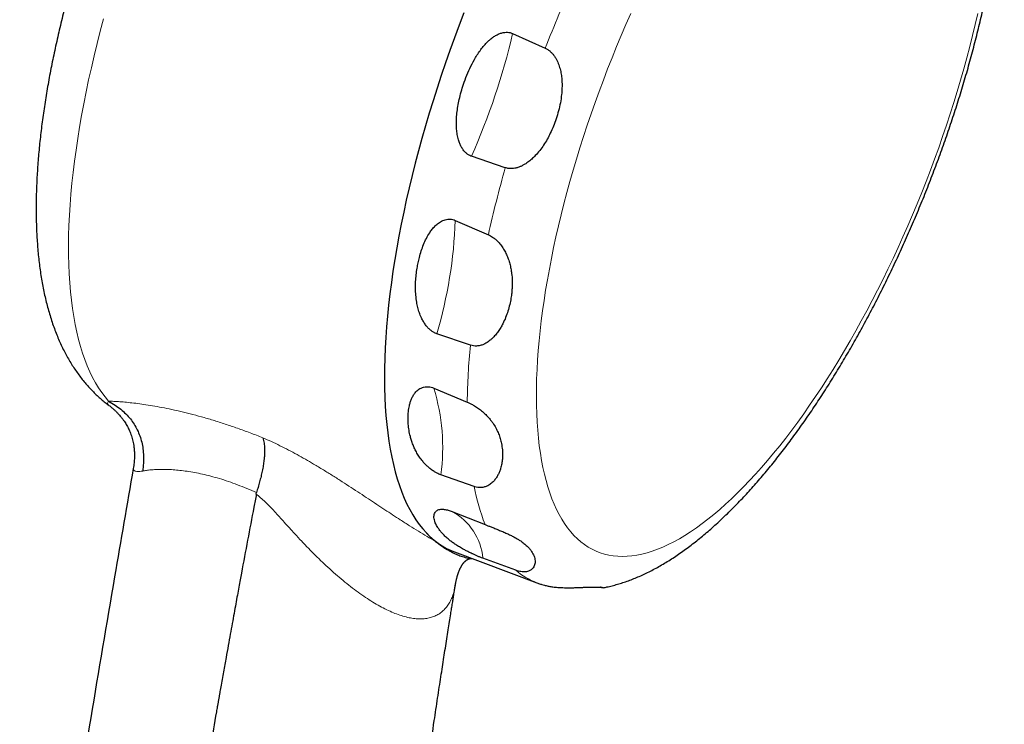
# Model space of a CAD drawing. Header units: millimetres. Extents: x 8 to 1010, y 12 to 2700.
# Tile 42 of 68: x 613 to 671, y 1722 to 1763. Entities that reach past the tile are written whole.
import ezdxf

# ---------------------------------------------------------------- set-up
doc = ezdxf.new("R2010")
doc.units = ezdxf.units.MM

msp = doc.modelspace()

# ---------------------------------------------------------------- linework, layer by layer
at = {"color": 7, "linetype": 'Continuous', "lineweight": 30}
for p, q in [((641.747, 1762.313), (643.666, 1761.45)), ((641.321, 1754.448), (639.337, 1755.12)), ((638.39, 1751.361), (640.329, 1750.514)), ((639.278, 1744.045), (637.31, 1744.715)), ((637.129, 1741.528), (639.089, 1740.71)), ((618.049, 1740.551), (618.046, 1740.553)), ((639.492, 1735.759), (637.543, 1736.441)), ((626.717, 1735.315), (626.738, 1735.403)), ((638.157, 1734.312), (640.134, 1733.53)), ((638.339, 1731.923), (643.176, 1730.115)), ((641.93, 1730.851), (640.002, 1731.559)), ((638.392, 1729.983), (638.387, 1729.96))]:
    msp.add_line(p, q, dxfattribs=at)
at = {"color": 8, "linetype": 'Continuous', "lineweight": 0, "flags": 128}
for points in [[(617.779, 1763.171), (617.585, 1762.448), (617.401, 1761.729), (617.225, 1761.014), (617.058, 1760.303), (616.901, 1759.596), (616.754, 1758.895), (616.615, 1758.2), (616.487, 1757.511), (616.368, 1756.828), (616.259, 1756.153), (616.16, 1755.485), (616.071, 1754.825), (615.991, 1754.174), (615.922, 1753.532), (615.863, 1752.899), (615.814, 1752.276), (615.776, 1751.664), (615.747, 1751.062), (615.729, 1750.471), (615.721, 1749.891), (615.723, 1749.324), (615.736, 1748.769), (615.758, 1748.226), (615.791, 1747.697), (615.835, 1747.181), (615.888, 1746.679), (615.951, 1746.19), (616.025, 1745.717), (616.108, 1745.258), (616.202, 1744.814), (616.305, 1744.386), (616.419, 1743.973), (616.542, 1743.576), (616.675, 1743.196), (616.817, 1742.832), (616.969, 1742.484), (617.13, 1742.154), (617.301, 1741.841), (617.48, 1741.546), (617.669, 1741.268), (617.867, 1741.007), (618.073, 1740.765)], [(648.675, 1763.484), (648.393, 1762.843), (648.116, 1762.197), (647.844, 1761.548), (647.579, 1760.896), (647.32, 1760.241), (647.068, 1759.583), (646.822, 1758.924), (646.583, 1758.264), (646.35, 1757.603), (646.125, 1756.941), (645.907, 1756.279), (645.696, 1755.618), (645.493, 1754.957), (645.298, 1754.298), (645.11, 1753.641), (644.93, 1752.986), (644.758, 1752.334), (644.594, 1751.685), (644.439, 1751.039), (644.292, 1750.398), (644.153, 1749.761), (644.023, 1749.129), (643.902, 1748.502), (643.79, 1747.881), (643.686, 1747.266), (643.591, 1746.658), (643.505, 1746.057), (643.428, 1745.464), (643.36, 1744.878), (643.301, 1744.3), (643.252, 1743.732), (643.211, 1743.172), (643.18, 1742.622), (643.158, 1742.081), (643.145, 1741.551), (643.142, 1741.031), (643.148, 1740.522), (643.163, 1740.025), (643.187, 1739.539), (643.22, 1739.064), (643.263, 1738.603), (643.315, 1738.153), (643.376, 1737.717), (643.446, 1737.294), (643.525, 1736.884), (643.614, 1736.488), (643.711, 1736.106), (643.817, 1735.738), (643.931, 1735.385), (644.055, 1735.047), (644.187, 1734.723), (644.328, 1734.415), (644.477, 1734.123), (644.634, 1733.845), (644.8, 1733.584), (644.974, 1733.339), (645.156, 1733.11), (645.345, 1732.897), (645.543, 1732.701), (645.748, 1732.521), (645.96, 1732.358), (646.18, 1732.212), (646.407, 1732.083), (646.641, 1731.971), (646.882, 1731.876), (647.13, 1731.798), (647.384, 1731.738), (647.645, 1731.694), (647.911, 1731.668), (648.184, 1731.66)], [(648.184, 1731.66), (648.462, 1731.668), (648.746, 1731.694), (649.036, 1731.738), (649.331, 1731.798), (649.63, 1731.876), (649.935, 1731.971), (650.244, 1732.083), (650.558, 1732.212), (650.875, 1732.358), (651.197, 1732.521), (651.522, 1732.701), (651.851, 1732.897), (652.183, 1733.11), (652.519, 1733.339), (652.857, 1733.584), (653.198, 1733.845), (653.541, 1734.123), (653.886, 1734.415), (654.233, 1734.723), (654.582, 1735.047), (654.932, 1735.385), (655.283, 1735.738), (655.636, 1736.106), (655.989, 1736.488), (656.342, 1736.884), (656.696, 1737.294), (657.049, 1737.717), (657.403, 1738.153), (657.756, 1738.603), (658.108, 1739.064), (658.459, 1739.539), (658.809, 1740.025), (659.157, 1740.522), (659.504, 1741.031), (659.848, 1741.551), (660.191, 1742.081), (660.531, 1742.622), (660.868, 1743.172), (661.203, 1743.732), (661.534, 1744.3), (661.862, 1744.878), (662.187, 1745.464), (662.508, 1746.057), (662.824, 1746.658), (663.137, 1747.266), (663.445, 1747.881), (663.748, 1748.502), (664.047, 1749.129), (664.34, 1749.761), (664.628, 1750.398), (664.911, 1751.039), (665.188, 1751.685), (665.459, 1752.334), (665.724, 1752.986), (665.983, 1753.641), (666.236, 1754.298), (666.482, 1754.957), (666.721, 1755.618), (666.953, 1756.279), (667.179, 1756.941), (667.397, 1757.603), (667.607, 1758.264), (667.81, 1758.924), (668.006, 1759.583), (668.194, 1760.241), (668.374, 1760.896), (668.545, 1761.548), (668.709, 1762.197), (668.864, 1762.843), (669.012, 1763.484)]]:
    msp.add_lwpolyline(points, dxfattribs=at)
at = {"color": 7, "linetype": 'Continuous', "lineweight": 30, "flags": 128}
msp.add_lwpolyline([(638.896, 1763.528), (638.614, 1762.795), (638.34, 1762.06), (638.073, 1761.323), (637.814, 1760.586), (637.563, 1759.848), (637.32, 1759.11), (637.085, 1758.373), (636.858, 1757.636), (636.64, 1756.901), (636.431, 1756.168), (636.23, 1755.438), (636.039, 1754.711), (635.856, 1753.987), (635.683, 1753.267), (635.519, 1752.552), (635.364, 1751.841), (635.219, 1751.137), (635.084, 1750.438), (634.959, 1749.745), (634.843, 1749.06), (634.737, 1748.382), (634.641, 1747.712), (634.555, 1747.05), (634.48, 1746.397), (634.414, 1745.753), (634.359, 1745.118), (634.314, 1744.494), (634.279, 1743.881), (634.254, 1743.278), (634.24, 1742.687), (634.236, 1742.107), (634.243, 1741.54), (634.26, 1740.985), (634.287, 1740.443), (634.324, 1739.914), (634.372, 1739.399), (634.43, 1738.898), (634.498, 1738.412), (634.576, 1737.94), (634.664, 1737.483), (634.762, 1737.041), (634.871, 1736.615), (634.989, 1736.205), (635.117, 1735.811), (635.255, 1735.434), (635.402, 1735.074), (635.559, 1734.73), (635.725, 1734.403), (635.901, 1734.094), (636.085, 1733.803), (636.279, 1733.53), (636.482, 1733.274), (636.693, 1733.037), (636.914, 1732.818), (637.142, 1732.618), (637.379, 1732.436), (637.624, 1732.273), (637.878, 1732.129), (638.139, 1732.004), (638.339, 1731.923)], dxfattribs=at)
at = {"color": 8, "linetype": 'Continuous', "lineweight": 0}
for centre, radius, start, end in [((719.147, 1732.226), 80.94, 155.8168, 158.83511), ((603.736, 1771.045), 39, 335.90012, 347.06316), ((708.421, 1735.438), 69.741, 164.18239, 167.51588), ((611.23, 1752.363), 27.178, 343.65579, 357.88698), ((678.007, 1740.175), 38.922, 174.29378, 179.21254), ((625.834, 1738.048), 11.819, 352.18733, 17.12427), ((652.29, 1738.241), 13.037, 190.97514, 201.18095), ((636.557, 1731.253), 3.459, 5.0757, 61.50336), ((644.657, 1734.042), 4.197, 229.48687, 249.33547)]:
    msp.add_arc(centre, radius, start, end, dxfattribs=at)
at = {"color": 7, "linetype": 'Continuous', "lineweight": 30}
for points, knots in [([(638.825, 1795.352), (638.752, 1795.351), (638.575, 1795.35), (638.295, 1795.337), (637.985, 1795.311), (637.672, 1795.274), (637.357, 1795.226), (637.04, 1795.165), (636.72, 1795.093), (636.397, 1795.008), (636.071, 1794.911), (635.743, 1794.802), (635.412, 1794.68), (635.079, 1794.544), (634.743, 1794.396), (634.405, 1794.235), (634.064, 1794.061), (633.723, 1793.873), (633.38, 1793.673), (633.037, 1793.461), (632.693, 1793.236), (632.35, 1792.999), (632.007, 1792.75), (631.665, 1792.491), (631.325, 1792.221), (630.986, 1791.94), (630.649, 1791.65), (630.314, 1791.35), (629.981, 1791.041), (629.65, 1790.723), (629.322, 1790.396), (628.995, 1790.061), (628.671, 1789.718), (628.349, 1789.366), (628.029, 1789.007), (627.711, 1788.64), (627.395, 1788.265), (627.082, 1787.883), (626.771, 1787.494), (626.461, 1787.098), (626.155, 1786.695), (625.85, 1786.285), (625.548, 1785.868), (625.247, 1785.445), (624.95, 1785.015), (624.654, 1784.58), (624.361, 1784.138), (624.071, 1783.69), (623.783, 1783.237), (623.497, 1782.778), (623.215, 1782.313), (622.934, 1781.843), (622.657, 1781.368), (622.383, 1780.888), (622.111, 1780.404), (621.842, 1779.914), (621.577, 1779.42), (621.314, 1778.922), (621.055, 1778.42), (620.799, 1777.914), (620.547, 1777.404), (620.298, 1776.891), (620.052, 1776.374), (619.81, 1775.854), (619.571, 1775.331), (619.337, 1774.806), (619.106, 1774.277), (618.879, 1773.747), (618.656, 1773.214), (618.437, 1772.679), (618.222, 1772.142), (618.012, 1771.603), (617.805, 1771.063), (617.604, 1770.522), (617.406, 1769.98), (617.213, 1769.437), (617.025, 1768.893), (616.841, 1768.348), (616.662, 1767.804), (616.488, 1767.259), (616.318, 1766.715), (616.154, 1766.17), (615.995, 1765.626), (615.84, 1765.083), (615.691, 1764.541), (615.547, 1763.999), (615.409, 1763.459), (615.275, 1762.921), (615.147, 1762.383), (615.025, 1761.848), (614.908, 1761.314), (614.796, 1760.783), (614.69, 1760.253), (614.59, 1759.726), (614.496, 1759.202), (614.408, 1758.68), (614.325, 1758.161), (614.248, 1757.645), (614.178, 1757.132), (614.113, 1756.623), (614.055, 1756.117), (614.003, 1755.614), (613.957, 1755.115), (613.918, 1754.619), (613.885, 1754.127), (613.859, 1753.64), (613.84, 1753.156), (613.827, 1752.676), (613.821, 1752.201), (613.822, 1751.73), (613.831, 1751.263), (613.846, 1750.801), (613.87, 1750.344), (613.9, 1749.891), (613.939, 1749.443), (613.985, 1749), (614.04, 1748.563), (614.103, 1748.131), (614.175, 1747.705), (614.255, 1747.285), (614.344, 1746.872), (614.442, 1746.467), (614.549, 1746.069), (614.664, 1745.68), (614.789, 1745.299), (614.922, 1744.929), (615.064, 1744.569), (615.214, 1744.219), (615.373, 1743.881), (615.539, 1743.554), (615.712, 1743.239), (615.893, 1742.936), (616.081, 1742.645), (616.275, 1742.365), (616.476, 1742.097), (616.684, 1741.841), (616.898, 1741.597), (617.117, 1741.364), (617.343, 1741.142), (617.574, 1740.931), (617.808, 1740.733), (617.969, 1740.609), (618.048, 1740.549)], [0, 0, 0, 0, 0.004247, 0.010199, 0.016207, 0.022295, 0.02847, 0.034739, 0.041109, 0.047584, 0.054171, 0.060872, 0.067689, 0.074621, 0.081665, 0.088818, 0.09607, 0.103414, 0.110837, 0.118327, 0.125871, 0.133456, 0.141069, 0.148699, 0.156337, 0.163972, 0.171598, 0.179209, 0.186803, 0.194376, 0.201927, 0.209456, 0.216961, 0.224442, 0.231901, 0.239337, 0.246751, 0.254145, 0.261518, 0.268872, 0.276207, 0.283526, 0.290828, 0.298114, 0.305386, 0.312644, 0.319889, 0.327122, 0.334344, 0.341555, 0.348756, 0.355948, 0.363131, 0.370306, 0.377474, 0.384635, 0.391789, 0.398938, 0.406081, 0.413219, 0.420353, 0.427483, 0.434609, 0.441732, 0.448852, 0.45597, 0.463086, 0.4702, 0.477313, 0.484425, 0.491537, 0.498648, 0.50576, 0.512872, 0.519985, 0.527099, 0.534214, 0.541332, 0.548452, 0.555575, 0.5627, 0.56983, 0.576963, 0.5841, 0.591243, 0.59839, 0.605544, 0.612704, 0.61987, 0.627044, 0.634226, 0.641416, 0.648615, 0.655824, 0.663044, 0.670274, 0.677517, 0.684772, 0.692041, 0.699324, 0.706623, 0.713937, 0.721269, 0.728619, 0.735988, 0.743377, 0.750787, 0.758219, 0.765675, 0.773153, 0.780657, 0.788185, 0.795738, 0.803315, 0.810917, 0.818541, 0.826185, 0.833846, 0.841519, 0.849198, 0.856873, 0.864534, 0.872168, 0.879764, 0.887308, 0.894785, 0.902181, 0.909484, 0.916683, 0.92377, 0.930739, 0.937588, 0.944315, 0.950923, 0.957416, 0.963798, 0.970077, 0.976259, 0.982352, 0.988364, 0.994302, 1, 1, 1, 1]), ([(647.053, 1729.827), (647.129, 1729.842), (647.309, 1729.876), (647.591, 1729.943), (647.903, 1730.028), (648.217, 1730.125), (648.535, 1730.235), (648.855, 1730.358), (649.177, 1730.493), (649.502, 1730.641), (649.828, 1730.801), (650.156, 1730.975), (650.486, 1731.16), (650.816, 1731.358), (651.146, 1731.567), (651.476, 1731.788), (651.806, 1732.021), (652.136, 1732.264), (652.465, 1732.517), (652.793, 1732.781), (653.12, 1733.055), (653.446, 1733.339), (653.77, 1733.631), (654.093, 1733.934), (654.415, 1734.245), (654.735, 1734.565), (655.054, 1734.893), (655.372, 1735.231), (655.688, 1735.576), (656.002, 1735.929), (656.315, 1736.291), (656.627, 1736.66), (656.937, 1737.037), (657.245, 1737.422), (657.551, 1737.814), (657.856, 1738.213), (658.159, 1738.619), (658.46, 1739.033), (658.76, 1739.453), (659.057, 1739.88), (659.353, 1740.313), (659.646, 1740.752), (659.937, 1741.198), (660.226, 1741.65), (660.513, 1742.108), (660.797, 1742.571), (661.079, 1743.04), (661.358, 1743.515), (661.635, 1743.994), (661.909, 1744.479), (662.181, 1744.968), (662.449, 1745.462), (662.715, 1745.961), (662.977, 1746.464), (663.237, 1746.971), (663.493, 1747.482), (663.746, 1747.997), (663.996, 1748.515), (664.242, 1749.037), (664.485, 1749.561), (664.724, 1750.089), (664.96, 1750.62), (665.191, 1751.153), (665.419, 1751.689), (665.643, 1752.227), (665.863, 1752.766), (666.079, 1753.308), (666.291, 1753.851), (666.498, 1754.396), (666.702, 1754.942), (666.9, 1755.489), (667.095, 1756.036), (667.284, 1756.585), (667.469, 1757.133), (667.65, 1757.682), (667.826, 1758.231), (667.996, 1758.779), (668.162, 1759.328), (668.323, 1759.875), (668.479, 1760.422), (668.63, 1760.968), (668.776, 1761.513), (668.916, 1762.056), (669.051, 1762.598), (669.181, 1763.138), (669.305, 1763.676), (669.424, 1764.212), (669.538, 1764.745), (669.645, 1765.277), (669.748, 1765.805), (669.844, 1766.331), (669.935, 1766.854), (670.02, 1767.373), (670.099, 1767.89), (670.172, 1768.403), (670.239, 1768.912), (670.3, 1769.417), (670.355, 1769.919), (670.404, 1770.416), (670.447, 1770.91), (670.483, 1771.399), (670.513, 1771.883), (670.537, 1772.363), (670.554, 1772.839), (670.565, 1773.309), (670.569, 1773.775), (670.566, 1774.235), (670.556, 1774.691), (670.54, 1775.141), (670.516, 1775.586), (670.485, 1776.025), (670.447, 1776.458), (670.402, 1776.886), (670.349, 1777.307), (670.288, 1777.723), (670.219, 1778.132), (670.143, 1778.534), (670.059, 1778.93), (669.966, 1779.318), (669.865, 1779.699), (669.756, 1780.071), (669.638, 1780.435), (669.512, 1780.789), (669.379, 1781.134), (669.237, 1781.47), (669.086, 1781.794), (668.96, 1782.049), (668.88, 1782.194), (668.857, 1782.236)], [0, 0, 0, 0, 0.005332, 0.012596, 0.019972, 0.027462, 0.035064, 0.042776, 0.050591, 0.058503, 0.066501, 0.074574, 0.082712, 0.090902, 0.099131, 0.10739, 0.115668, 0.123955, 0.132245, 0.140529, 0.148804, 0.157065, 0.165311, 0.173539, 0.181749, 0.189939, 0.19811, 0.206262, 0.214395, 0.222509, 0.230605, 0.238684, 0.246746, 0.254792, 0.262823, 0.270839, 0.278842, 0.286832, 0.294809, 0.302775, 0.31073, 0.318675, 0.32661, 0.334536, 0.342453, 0.350363, 0.358265, 0.36616, 0.374048, 0.381931, 0.389808, 0.39768, 0.405547, 0.413409, 0.421268, 0.429123, 0.436974, 0.444822, 0.452668, 0.460512, 0.468353, 0.476192, 0.48403, 0.491867, 0.499703, 0.507538, 0.515373, 0.523208, 0.531043, 0.538879, 0.546715, 0.554552, 0.56239, 0.57023, 0.578072, 0.585915, 0.593762, 0.60161, 0.609462, 0.617318, 0.625177, 0.63304, 0.640908, 0.64878, 0.656658, 0.664541, 0.672431, 0.680327, 0.688229, 0.69614, 0.704058, 0.711985, 0.719921, 0.727866, 0.735822, 0.743789, 0.751767, 0.759758, 0.767761, 0.775779, 0.783811, 0.791858, 0.799921, 0.808001, 0.816099, 0.824215, 0.832351, 0.840506, 0.848681, 0.856876, 0.865093, 0.873329, 0.881585, 0.88986, 0.898151, 0.906456, 0.914772, 0.923093, 0.931413, 0.939721, 0.94801, 0.956268, 0.964484, 0.972645, 0.980738, 0.98875, 0.996669, 1, 1, 1, 1]), ([(638.87, 1759.335), (638.934, 1759.516), (639.062, 1759.879), (639.298, 1760.405), (639.531, 1760.835), (639.745, 1761.176), (639.929, 1761.432), (640.13, 1761.675), (640.329, 1761.877), (640.521, 1762.04), (640.702, 1762.167), (640.893, 1762.272), (641.093, 1762.348), (641.28, 1762.386), (641.451, 1762.389), (641.603, 1762.369), (641.699, 1762.332), (641.747, 1762.313)], [0, 0, 0, 0, 0.125556, 0.251224, 0.37668, 0.445645, 0.51478, 0.583789, 0.652582, 0.701688, 0.750871, 0.799861, 0.847314, 0.894687, 0.929482, 0.964253, 1, 1, 1, 1]), ([(643.666, 1761.45), (643.674, 1761.447), (643.736, 1761.418), (643.85, 1761.35), (643.993, 1761.233), (644.119, 1761.099), (644.227, 1760.953), (644.32, 1760.797), (644.419, 1760.59), (644.513, 1760.328), (644.587, 1760.012), (644.63, 1759.693), (644.648, 1759.373), (644.644, 1759.054), (644.615, 1758.679), (644.553, 1758.252), (644.448, 1757.774), (644.35, 1757.462), (644.301, 1757.307)], [0, 0, 0, 0, 0.005902, 0.048206, 0.090537, 0.130803, 0.170483, 0.210309, 0.250056, 0.321091, 0.392465, 0.463712, 0.534192, 0.604773, 0.6753, 0.78346, 0.891791, 1, 1, 1, 1]), ([(639.337, 1755.12), (639.326, 1755.124), (639.267, 1755.145), (639.163, 1755.197), (639.021, 1755.299), (638.885, 1755.441), (638.764, 1755.619), (638.667, 1755.813), (638.581, 1756.044), (638.513, 1756.315), (638.469, 1756.621), (638.451, 1756.931), (638.455, 1757.272), (638.483, 1757.644), (638.539, 1758.045), (638.622, 1758.462), (638.729, 1758.893), (638.823, 1759.188), (638.87, 1759.335)], [0, 0, 0, 0, 0.008487, 0.043676, 0.078882, 0.125916, 0.173037, 0.219628, 0.266262, 0.332843, 0.399764, 0.466902, 0.533782, 0.62176, 0.709852, 0.79789, 0.898942, 1, 1, 1, 1]), ([(644.301, 1757.307), (644.251, 1757.164), (644.15, 1756.879), (643.971, 1756.483), (643.779, 1756.114), (643.573, 1755.774), (643.342, 1755.452), (643.106, 1755.177), (642.872, 1754.947), (642.645, 1754.762), (642.429, 1754.623), (642.233, 1754.525), (642.062, 1754.459), (641.886, 1754.413), (641.707, 1754.392), (641.515, 1754.396), (641.39, 1754.429), (641.321, 1754.448)], [0, 0, 0, 0, 0.100199, 0.200392, 0.287763, 0.375371, 0.462849, 0.550042, 0.614919, 0.679897, 0.744623, 0.785684, 0.826828, 0.867813, 0.908917, 0.94999, 1, 1, 1, 1]), ([(636.152, 1748.556), (636.171, 1748.663), (636.209, 1748.877), (636.289, 1749.217), (636.391, 1749.574), (636.525, 1749.946), (636.688, 1750.303), (636.861, 1750.602), (637.036, 1750.846), (637.205, 1751.037), (637.37, 1751.181), (637.524, 1751.283), (637.657, 1751.352), (637.797, 1751.403), (637.942, 1751.431), (638.09, 1751.437), (638.24, 1751.415), (638.34, 1751.382), (638.389, 1751.361), (638.39, 1751.361)], [0, 0, 0, 0, 0.080051, 0.1601, 0.25746, 0.355054, 0.452474, 0.549596, 0.613636, 0.677761, 0.741634, 0.779501, 0.817438, 0.855227, 0.891179, 0.927099, 0.963232, 0.999349, 1, 1, 1, 1]), ([(640.329, 1750.514), (640.371, 1750.494), (640.455, 1750.455), (640.596, 1750.367), (640.749, 1750.251), (640.889, 1750.117), (641.004, 1749.988), (641.128, 1749.829), (641.263, 1749.62), (641.396, 1749.361), (641.503, 1749.093), (641.588, 1748.817), (641.652, 1748.534), (641.703, 1748.198), (641.731, 1747.808), (641.723, 1747.424), (641.696, 1747.09), (641.668, 1746.904), (641.654, 1746.806)], [0, 0, 0, 0, 0.031939, 0.064425, 0.110642, 0.158096, 0.191373, 0.22466, 0.292987, 0.35949, 0.42674, 0.497444, 0.568271, 0.639035, 0.74915, 0.859292, 0.926284, 1, 1, 1, 1]), ([(637.31, 1744.715), (637.278, 1744.726), (637.198, 1744.756), (637.073, 1744.825), (636.927, 1744.93), (636.784, 1745.065), (636.641, 1745.237), (636.513, 1745.432), (636.388, 1745.673), (636.277, 1745.95), (636.188, 1746.259), (636.12, 1746.6), (636.073, 1746.972), (636.054, 1747.373), (636.063, 1747.771), (636.094, 1748.166), (636.133, 1748.427), (636.152, 1748.556)], [0, 0, 0, 0, 0.02328, 0.05918, 0.095105, 0.140576, 0.186118, 0.239608, 0.293161, 0.367368, 0.441867, 0.516273, 0.612736, 0.709451, 0.806381, 0.903336, 1, 1, 1, 1]), ([(641.654, 1746.806), (641.631, 1746.678), (641.584, 1746.422), (641.479, 1746.042), (641.347, 1745.666), (641.201, 1745.342), (641.052, 1745.07), (640.907, 1744.846), (640.744, 1744.633), (640.586, 1744.464), (640.442, 1744.336), (640.319, 1744.242), (640.187, 1744.159), (640.031, 1744.081), (639.846, 1744.018), (639.649, 1743.989), (639.461, 1743.997), (639.342, 1744.023), (639.282, 1744.044), (639.278, 1744.045)], [0, 0, 0, 0, 0.0971762, 0.1943475, 0.2932701, 0.3921703, 0.4571767, 0.5221718, 0.5885524, 0.654903, 0.6928697, 0.7308295, 0.7696791, 0.8085151, 0.8603361, 0.9134885, 0.9546937, 0.9970072, 1, 1, 1, 1]), ([(635.634, 1739.419), (635.627, 1739.541), (635.613, 1739.786), (635.634, 1740.148), (635.683, 1740.453), (635.749, 1740.703), (635.821, 1740.899), (635.914, 1741.085), (636.02, 1741.239), (636.133, 1741.364), (636.25, 1741.46), (636.382, 1741.537), (636.532, 1741.59), (636.684, 1741.613), (636.831, 1741.608), (636.975, 1741.584), (637.076, 1741.547), (637.129, 1741.528)], [0, 0, 0, 0, 0.119699, 0.239496, 0.359118, 0.430321, 0.501697, 0.572944, 0.643969, 0.694259, 0.744627, 0.794798, 0.842997, 0.891114, 0.925796, 0.960453, 1, 1, 1, 1]), ([(618.044, 1740.552), (618.104, 1740.505), (618.218, 1740.418), (618.371, 1740.285), (618.501, 1740.162), (618.613, 1740.048), (618.708, 1739.943), (618.787, 1739.849), (618.85, 1739.77), (618.904, 1739.699), (618.952, 1739.633), (619.009, 1739.551), (619.074, 1739.449), (619.145, 1739.329), (619.208, 1739.21), (619.271, 1739.082), (619.328, 1738.948), (619.383, 1738.806), (619.434, 1738.652), (619.477, 1738.496), (619.514, 1738.333), (619.545, 1738.157), (619.57, 1737.951), (619.585, 1737.714), (619.584, 1737.445), (619.564, 1737.143), (619.531, 1736.931), (619.514, 1736.82)], [0, 0, 0, 0, 0.059277, 0.111146, 0.15615, 0.194741, 0.230817, 0.259798, 0.28216, 0.299668, 0.31751, 0.336351, 0.368184, 0.402992, 0.440714, 0.475682, 0.511022, 0.54694, 0.583661, 0.622518, 0.65644, 0.696562, 0.743054, 0.796187, 0.856349, 0.924065, 1, 1, 1, 1]), ([(618.073, 1740.765), (618.199, 1740.691), (618.446, 1740.545), (618.783, 1740.293), (619.085, 1740.022), (619.347, 1739.729), (619.572, 1739.416), (619.759, 1739.083), (619.907, 1738.729), (620.017, 1738.355), (620.088, 1737.961), (620.12, 1737.547), (620.117, 1737.113), (620.084, 1736.82), (620.067, 1736.669)], [0, 0, 0, 0, 0.092024, 0.179496, 0.263148, 0.343815, 0.422431, 0.5, 0.577569, 0.656185, 0.736852, 0.820504, 0.907976, 1, 1, 1, 1]), ([(639.089, 1740.71), (639.131, 1740.691), (639.232, 1740.648), (639.393, 1740.563), (639.551, 1740.469), (639.689, 1740.377), (639.807, 1740.292), (639.921, 1740.202), (640.063, 1740.081), (640.225, 1739.927), (640.387, 1739.747), (640.525, 1739.573), (640.665, 1739.371), (640.803, 1739.131), (640.931, 1738.853), (641.029, 1738.57), (641.109, 1738.253), (641.135, 1738.031), (641.149, 1737.904)], [0, 0, 0, 0, 0.031784, 0.075227, 0.119891, 0.152382, 0.184885, 0.218486, 0.252095, 0.31701, 0.382827, 0.440072, 0.497616, 0.590851, 0.684121, 0.779612, 0.875114, 1, 1, 1, 1]), ([(637.543, 1736.441), (637.507, 1736.455), (637.422, 1736.486), (637.287, 1736.552), (637.123, 1736.648), (636.947, 1736.772), (636.771, 1736.922), (636.614, 1737.077), (636.451, 1737.263), (636.289, 1737.479), (636.138, 1737.724), (636.012, 1737.968), (635.908, 1738.21), (635.822, 1738.451), (635.742, 1738.733), (635.672, 1739.056), (635.647, 1739.298), (635.634, 1739.419)], [0, 0, 0, 0, 0.026817, 0.0628027, 0.0988141, 0.1501612, 0.2016188, 0.2524757, 0.3033785, 0.3804467, 0.4578155, 0.5350903, 0.6116881, 0.6883625, 0.7649985, 0.8824935, 1, 1, 1, 1]), ([(627.112, 1738.616), (627.126, 1738.567), (627.153, 1738.472), (627.182, 1738.313), (627.201, 1738.151), (627.21, 1738.011), (627.213, 1737.897), (627.213, 1737.812), (627.211, 1737.727), (627.207, 1737.642), (627.202, 1737.556), (627.195, 1737.47), (627.187, 1737.385), (627.17, 1737.226), (627.136, 1736.99), (627.077, 1736.67), (627.005, 1736.349), (626.923, 1736.03), (626.834, 1735.714), (626.77, 1735.505), (626.738, 1735.402)], [0, 0, 0, 0, 0.07635, 0.147819, 0.214941, 0.278205, 0.308532, 0.338055, 0.36682, 0.39487, 0.422245, 0.448981, 0.475111, 0.500665, 0.590613, 0.677182, 0.761086, 0.842759, 0.922395, 1, 1, 1, 1]), ([(641.149, 1737.904), (641.154, 1737.814), (641.165, 1737.634), (641.151, 1737.362), (641.114, 1737.091), (641.055, 1736.845), (640.98, 1736.626), (640.893, 1736.433), (640.784, 1736.248), (640.669, 1736.101), (640.559, 1735.989), (640.461, 1735.908), (640.353, 1735.835), (640.221, 1735.768), (640.059, 1735.715), (639.88, 1735.692), (639.705, 1735.703), (639.579, 1735.73), (639.508, 1735.753), (639.492, 1735.759)], [0, 0, 0, 0, 0.089141, 0.178278, 0.268724, 0.359156, 0.42783, 0.496493, 0.566615, 0.636704, 0.676348, 0.715985, 0.756542, 0.797084, 0.850369, 0.905009, 0.945972, 0.987987, 1, 1, 1, 1]), ([(619.517, 1736.819), (619.149, 1734.704), (618.302, 1729.833), (617.018, 1722.199), (615.657, 1713.918), (614.332, 1705.63), (613.049, 1697.385), (611.809, 1689.183), (610.61, 1681.024), (609.445, 1672.859), (608.307, 1664.639), (607.197, 1656.364), (606.116, 1648.034), (605.071, 1639.699), (604.06, 1631.359), (603.092, 1623.065), (602.163, 1614.816), (601.275, 1606.613), (600.453, 1598.74), (599.943, 1593.6), (599.705, 1591.196)], [0, 0, 0, 0, 0.0438675, 0.1009904, 0.1581165, 0.2152454, 0.2723763, 0.3284886, 0.3846017, 0.4407151, 0.4968283, 0.5539608, 0.6110918, 0.6682208, 0.725347, 0.78247, 0.838569, 0.8946638, 0.9507536, 1, 1, 1, 1]), ([(626.728, 1735.312), (626.68, 1735.056), (626.389, 1733.515), (626.098, 1731.973), (625.854, 1730.687)], [0, 0, 0, 0, 0.165921, 1, 1, 1, 1]), ([(637.394, 1733.313), (637.349, 1733.384), (637.26, 1733.527), (637.185, 1733.713), (637.145, 1733.872), (637.133, 1734.003), (637.148, 1734.127), (637.189, 1734.227), (637.25, 1734.305), (637.324, 1734.363), (637.421, 1734.405), (637.541, 1734.429), (637.669, 1734.431), (637.8, 1734.416), (637.918, 1734.391), (638.038, 1734.356), (638.117, 1734.327), (638.157, 1734.312)], [0, 0, 0, 0, 0.128701, 0.257384, 0.341804, 0.426426, 0.510894, 0.595103, 0.652344, 0.709667, 0.766765, 0.819342, 0.871821, 0.906428, 0.941008, 0.970506, 1, 1, 1, 1]), ([(636.705, 1733.026), (636.774, 1732.954), (636.941, 1732.778), (637.122, 1732.632), (637.229, 1732.546)], [0, 0, 0, 0, 0.412049, 1, 1, 1, 1]), ([(640.002, 1731.559), (639.952, 1731.577), (639.853, 1731.615), (639.693, 1731.68), (639.532, 1731.75), (639.356, 1731.83), (639.171, 1731.92), (638.983, 1732.016), (638.781, 1732.127), (638.572, 1732.251), (638.363, 1732.386), (638.177, 1732.519), (637.995, 1732.662), (637.818, 1732.817), (637.653, 1732.984), (637.51, 1733.149), (637.432, 1733.258), (637.394, 1733.313)], [0, 0, 0, 0, 0.036799, 0.073614, 0.111864, 0.150155, 0.200726, 0.25162, 0.302395, 0.377873, 0.453713, 0.529791, 0.605594, 0.704071, 0.802721, 0.901436, 1, 1, 1, 1]), ([(640.134, 1733.53), (640.161, 1733.52), (640.246, 1733.486), (640.397, 1733.426), (640.6, 1733.346), (640.819, 1733.258), (641.056, 1733.161), (641.292, 1733.06), (641.52, 1732.956), (641.731, 1732.853), (641.925, 1732.75), (642.102, 1732.645), (642.286, 1732.525), (642.468, 1732.387), (642.631, 1732.239), (642.764, 1732.095), (642.83, 1732.003), (642.863, 1731.956)], [0, 0, 0, 0, 0.02011, 0.062988, 0.1071, 0.162734, 0.219963, 0.285673, 0.352534, 0.420806, 0.48911, 0.559172, 0.629247, 0.729211, 0.829735, 0.914741, 1, 1, 1, 1]), ([(637.229, 1732.546), (637.358, 1732.448), (637.616, 1732.253), (637.974, 1732.026), (638.3, 1731.853), (638.589, 1731.727), (638.899, 1731.625), (639.157, 1731.561), (639.32, 1731.545), (639.363, 1731.54)], [0, 0, 0, 0, 0.199152, 0.398286, 0.531657, 0.665051, 0.798405, 0.946318, 1, 1, 1, 1]), ([(642.863, 1731.956), (642.891, 1731.912), (642.948, 1731.822), (643.009, 1731.684), (643.051, 1731.545), (643.07, 1731.412), (643.068, 1731.285), (643.045, 1731.167), (642.999, 1731.054), (642.936, 1730.965), (642.865, 1730.899), (642.798, 1730.852), (642.719, 1730.811), (642.615, 1730.777), (642.482, 1730.755), (642.326, 1730.756), (642.165, 1730.78), (642.037, 1730.813), (641.957, 1730.842), (641.93, 1730.851)], [0, 0, 0, 0, 0.081552, 0.163102, 0.245626, 0.328142, 0.400286, 0.472418, 0.546079, 0.619708, 0.660955, 0.702194, 0.744381, 0.786553, 0.841248, 0.897321, 0.938039, 0.979755, 1, 1, 1, 1]), ([(638.391, 1729.959), (638.396, 1729.992), (638.408, 1730.065), (638.427, 1730.164), (638.444, 1730.25), (638.459, 1730.314), (638.472, 1730.369), (638.485, 1730.419), (638.499, 1730.471), (638.514, 1730.526), (638.53, 1730.578), (638.544, 1730.623), (638.557, 1730.664), (638.573, 1730.708), (638.591, 1730.758), (638.611, 1730.809), (638.63, 1730.855), (638.645, 1730.89), (638.658, 1730.918), (638.67, 1730.945), (638.686, 1730.979), (638.706, 1731.017), (638.726, 1731.055), (638.743, 1731.085), (638.755, 1731.107), (638.768, 1731.127), (638.782, 1731.15), (638.798, 1731.174), (638.814, 1731.198), (638.829, 1731.219), (638.842, 1731.237), (638.854, 1731.253), (638.868, 1731.27), (638.884, 1731.29), (638.906, 1731.315), (638.926, 1731.337), (638.944, 1731.355), (638.958, 1731.369), (638.969, 1731.379), (638.979, 1731.388), (638.991, 1731.399), (639.005, 1731.411), (639.023, 1731.425), (639.043, 1731.44), (639.063, 1731.454), (639.082, 1731.466), (639.1, 1731.477), (639.115, 1731.485), (639.128, 1731.492), (639.139, 1731.497), (639.15, 1731.503), (639.162, 1731.507), (639.174, 1731.512), (639.195, 1731.52), (639.223, 1731.529), (639.253, 1731.535), (639.278, 1731.539), (639.296, 1731.54), (639.307, 1731.541), (639.319, 1731.54), (639.328, 1731.54), (639.329, 1731.54), (639.33, 1731.539)], [0, 0, 0, 0, 0.013778, 0.030578, 0.04421, 0.055682, 0.065794, 0.074857, 0.085295, 0.097581, 0.109184, 0.118143, 0.127252, 0.137239, 0.149609, 0.164746, 0.176725, 0.186028, 0.193226, 0.201272, 0.210629, 0.225141, 0.240011, 0.25092, 0.258101, 0.266407, 0.275977, 0.287551, 0.300502, 0.311084, 0.318815, 0.328228, 0.337808, 0.349874, 0.366002, 0.383954, 0.397116, 0.407229, 0.415341, 0.423531, 0.43187, 0.446306, 0.46276, 0.482081, 0.501745, 0.521463, 0.540616, 0.556402, 0.569601, 0.582386, 0.595209, 0.608368, 0.62227, 0.638359, 0.689576, 0.736924, 0.785959, 0.829294, 0.869719, 0.910842, 0.957864, 1, 1, 1, 1]), ([(625.854, 1730.687), (625.831, 1730.558), (625.781, 1730.284), (625.702, 1729.853), (625.615, 1729.381), (625.522, 1728.866), (625.421, 1728.314), (625.314, 1727.725), (625.2, 1727.098), (625.08, 1726.432), (624.947, 1725.694), (624.802, 1724.882), (624.688, 1724.245), (624.614, 1723.827), (624.582, 1723.644), (624.549, 1723.46), (624.516, 1723.273), (624.483, 1723.084), (624.45, 1722.894), (624.418, 1722.714), (624.281, 1721.933), (624.001, 1720.33), (623.584, 1717.907), (623.14, 1715.28), (622.654, 1712.367), (622.128, 1709.142), (621.561, 1705.593), (621.002, 1702.015), (620.463, 1698.479), (619.945, 1695), (619.449, 1691.595), (618.916, 1687.851), (618.532, 1685.079), (618.286, 1683.274), (618.219, 1682.788), (618.157, 1682.326), (618.087, 1681.81), (618.009, 1681.232), (617.913, 1680.517), (617.809, 1679.731), (617.695, 1678.869), (617.576, 1677.968), (617.453, 1677.025), (617.327, 1676.048), (617.197, 1675.036), (617.065, 1674.001), (616.934, 1672.963), (616.807, 1671.944), (616.685, 1670.963), (616.568, 1670.019), (616.457, 1669.121), (616.352, 1668.267), (616.253, 1667.459), (616.159, 1666.696), (616.099, 1666.203), (616.07, 1665.964)], [0, 0, 0, 0, 0.006052, 0.01275, 0.020094, 0.028084, 0.03672, 0.045831, 0.055565, 0.065923, 0.076903, 0.08994, 0.103759, 0.106565, 0.109402, 0.112268, 0.115165, 0.118091, 0.121048, 0.124035, 0.12648, 0.15741, 0.198649, 0.239193, 0.279551, 0.334046, 0.388954, 0.444273, 0.5, 0.552864, 0.605411, 0.657644, 0.726108, 0.733606, 0.741096, 0.74858, 0.754953, 0.764913, 0.775336, 0.787976, 0.801238, 0.815124, 0.829634, 0.844769, 0.860244, 0.876342, 0.892578, 0.90815, 0.923354, 0.937866, 0.951684, 0.964807, 0.977234, 0.988966, 1, 1, 1, 1]), ([(643.176, 1730.116), (643.243, 1730.09), (643.315, 1730.062), (643.39, 1730.039), (643.396, 1730.037)], [0, 0, 0, 0, 0.913396, 1, 1, 1, 1]), ([(636.696, 1718.921), (636.754, 1719.315), (636.905, 1720.354), (637.093, 1721.612), (637.256, 1722.696), (637.355, 1723.35), (637.452, 1723.988), (637.546, 1724.6), (637.636, 1725.184), (637.722, 1725.74), (637.808, 1726.286), (637.891, 1726.821), (637.973, 1727.341), (638.05, 1727.827), (638.117, 1728.249), (638.175, 1728.613), (638.224, 1728.922), (638.27, 1729.207), (638.308, 1729.446), (638.338, 1729.636), (638.361, 1729.775), (638.377, 1729.874), (638.387, 1729.939), (638.392, 1729.968), (638.394, 1729.982), (638.394, 1729.983)], [0, 0, 0, 0, 0.10676, 0.281337, 0.340951, 0.400761, 0.458601, 0.513919, 0.566714, 0.616986, 0.664736, 0.714943, 0.76202, 0.805969, 0.84679, 0.876668, 0.904614, 0.930629, 0.954284, 0.96943, 0.982048, 0.992138, 0.996235, 0.999884, 1, 1, 1, 1]), ([(643.396, 1730.038), (643.415, 1730.031), (643.484, 1730.007), (643.628, 1729.968), (643.826, 1729.923), (644.02, 1729.89), (644.187, 1729.869), (644.377, 1729.849), (644.577, 1729.836), (644.783, 1729.828), (644.954, 1729.826), (645.118, 1729.826), (645.312, 1729.829), (645.527, 1729.835), (645.756, 1729.844), (645.968, 1729.853), (646.171, 1729.861), (646.364, 1729.867), (646.479, 1729.867), (646.536, 1729.868)], [0, 0, 0, 0, 0.0140384, 0.0509558, 0.0999302, 0.1502489, 0.1839971, 0.2177541, 0.2868976, 0.3343299, 0.3817738, 0.430081, 0.4783945, 0.5605824, 0.6427933, 0.7265713, 0.8103584, 0.9050097, 1, 1, 1, 1]), ([(646.536, 1729.868), (646.581, 1729.867), (646.672, 1729.867), (646.788, 1729.863), (646.887, 1729.856), (646.965, 1729.848), (647.019, 1729.84), (647.048, 1729.834), (647.051, 1729.831), (647.051, 1729.831)], [0, 0, 0, 0, 0.163643, 0.327282, 0.492733, 0.65817, 0.810399, 0.962604, 1, 1, 1, 1]), ([(647.04, 1729.827), (647.039, 1729.827), (647.035, 1729.826), (647.011, 1729.829), (646.973, 1729.835), (646.928, 1729.844), (646.888, 1729.853), (646.873, 1729.857)], [0, 0, 0, 0, 0.0795506, 0.3290332, 0.5784699, 0.8336219, 1, 1, 1, 1])]:
    msp.add_open_spline(points, degree=3, knots=knots, dxfattribs=at)
at = {"color": 8, "linetype": 'Continuous', "lineweight": 0}
for points, knots in [([(618.046, 1740.553), (618.043, 1740.555), (618.019, 1740.567), (618.007, 1740.605), (618.014, 1740.67), (618.053, 1740.733), (618.073, 1740.765)], [0, 0, 0, 0, 0.047226, 0.363415, 0.680956, 1, 1, 1, 1]), ([(618.073, 1740.765), (618.174, 1740.762), (618.375, 1740.754), (618.727, 1740.731), (619.116, 1740.698), (619.544, 1740.652), (620.009, 1740.593), (620.513, 1740.517), (621.052, 1740.423), (621.624, 1740.311), (622.224, 1740.179), (622.851, 1740.026), (623.506, 1739.85), (624.188, 1739.651), (624.895, 1739.427), (625.621, 1739.18), (626.359, 1738.912), (626.861, 1738.715), (627.112, 1738.616)], [0, 0, 0, 0, 0.0602789, 0.1205614, 0.1810177, 0.2418147, 0.3031212, 0.365125, 0.4277211, 0.490397, 0.5530093, 0.615808, 0.6789757, 0.7427008, 0.8070811, 0.8715768, 0.9358013, 1, 1, 1, 1]), ([(627.112, 1738.616), (627.278, 1738.543), (627.611, 1738.396), (628.114, 1738.154), (628.617, 1737.899), (629.114, 1737.633), (629.604, 1737.359), (630.119, 1737.059), (630.657, 1736.736), (631.215, 1736.39), (631.757, 1736.045), (632.284, 1735.704), (632.797, 1735.367), (633.297, 1735.037), (633.784, 1734.713), (634.258, 1734.4), (634.719, 1734.097), (635.202, 1733.782), (635.707, 1733.459), (636.231, 1733.133), (636.739, 1732.826), (637.066, 1732.639), (637.229, 1732.546)], [0, 0, 0, 0, 0.044042, 0.088212, 0.132268, 0.175782, 0.218918, 0.261922, 0.313391, 0.36456, 0.415221, 0.46531, 0.515116, 0.564724, 0.614194, 0.66344, 0.712204, 0.760582, 0.820669, 0.880502, 0.940236, 1, 1, 1, 1]), ([(620.067, 1736.669), (620.012, 1736.66), (619.903, 1736.642), (619.772, 1736.641), (619.667, 1736.654), (619.589, 1736.682), (619.537, 1736.722), (619.511, 1736.768), (619.514, 1736.803), (619.515, 1736.82)], [0, 0, 0, 0, 0.146383, 0.291632, 0.436478, 0.581591, 0.727092, 0.872089, 1, 1, 1, 1]), ([(626.738, 1735.402), (626.551, 1735.484), (626.179, 1735.649), (625.629, 1735.865), (625.09, 1736.059), (624.566, 1736.227), (624.06, 1736.369), (623.574, 1736.487), (623.11, 1736.582), (622.665, 1736.655), (622.243, 1736.709), (621.845, 1736.744), (621.474, 1736.763), (621.133, 1736.766), (620.82, 1736.757), (620.538, 1736.736), (620.283, 1736.707), (620.139, 1736.682), (620.067, 1736.669)], [0, 0, 0, 0, 0.062653, 0.125289, 0.188127, 0.250836, 0.313069, 0.375003, 0.436907, 0.499037, 0.561662, 0.624509, 0.687101, 0.749519, 0.811888, 0.874299, 0.936941, 1, 1, 1, 1]), ([(638.387, 1729.96), (638.374, 1729.88), (638.34, 1729.683), (638.257, 1729.403), (638.14, 1729.115), (637.997, 1728.858), (637.829, 1728.632), (637.637, 1728.439), (637.422, 1728.28), (637.185, 1728.156), (636.926, 1728.067), (636.645, 1728.012), (636.343, 1727.994), (636.021, 1728.012), (635.681, 1728.066), (635.324, 1728.156), (634.953, 1728.282), (634.568, 1728.441), (634.172, 1728.634), (633.763, 1728.859), (633.344, 1729.116), (632.914, 1729.404), (632.477, 1729.721), (632.035, 1730.064), (631.592, 1730.43), (631.147, 1730.819), (630.703, 1731.227), (630.26, 1731.653), (629.823, 1732.093), (629.394, 1732.54), (629.01, 1732.954), (628.67, 1733.328), (628.373, 1733.659), (628.082, 1733.982), (627.799, 1734.291), (627.525, 1734.584), (627.255, 1734.856), (626.989, 1735.104), (626.808, 1735.249), (626.72, 1735.32)], [0, 0, 0, 0, 0.020857, 0.051083, 0.08175, 0.112762, 0.143872, 0.174967, 0.206095, 0.237292, 0.268593, 0.300036, 0.331658, 0.36337, 0.395049, 0.426667, 0.458149, 0.489429, 0.520502, 0.551435, 0.582296, 0.61306, 0.643598, 0.673708, 0.703335, 0.732479, 0.76119, 0.789433, 0.817069, 0.84382, 0.869606, 0.888299, 0.906458, 0.923968, 0.940709, 0.9566, 0.971749, 0.986258, 1, 1, 1, 1])]:
    msp.add_open_spline(points, degree=3, knots=knots, dxfattribs=at)

doc.saveas('drawing.dxf')
